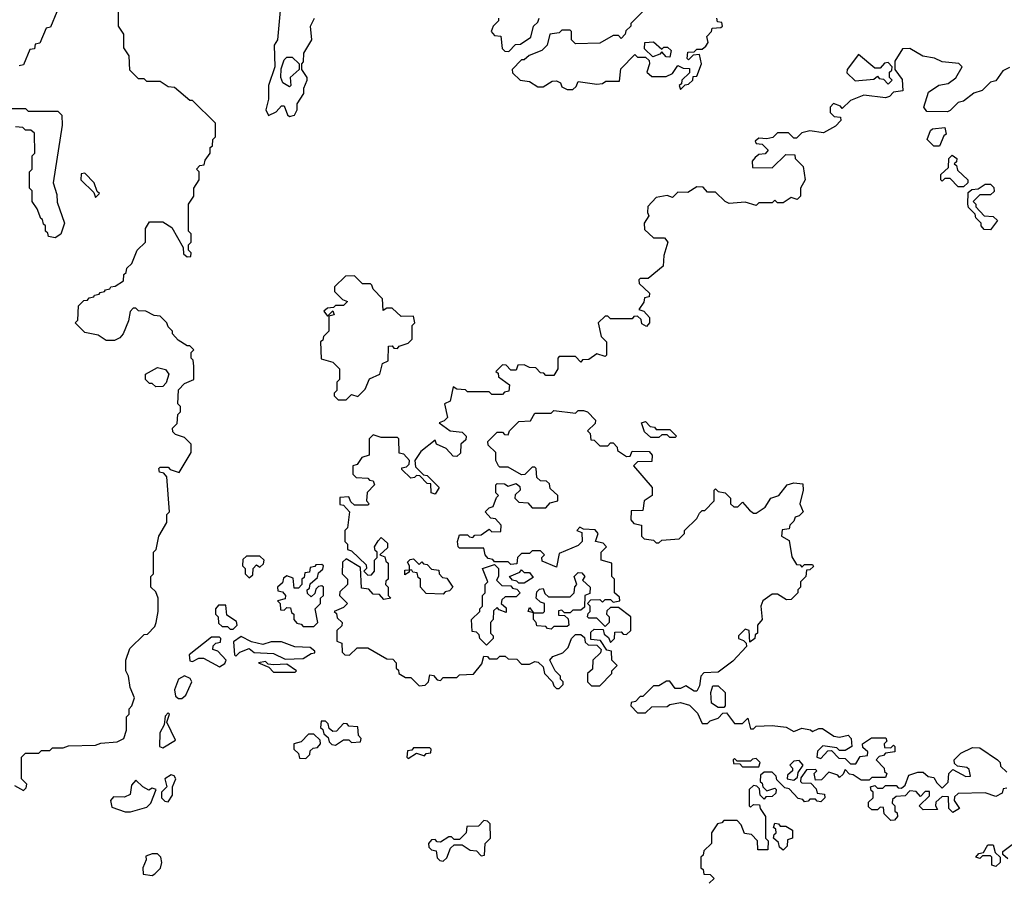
# Model space of a CAD drawing. Extents: x 2889633 to 3052318, y 540750 to 918690.
# Tile 164 of 256: x 2918794 to 2922446, y 717172 to 720359. Entities that reach past the tile are written whole.
import ezdxf

# ---------------------------------------------------------------- set-up
doc = ezdxf.new("R2010")
doc.units = 0

msp = doc.modelspace()

# ---------------------------------------------------------------- linework, layer by layer
at = {"layer": '0CON02XD'}
for points in [[(2919764.1, 720435.9), (2919750, 720285), (2919737.5, 720265), (2919740, 720185), (2919716.7, 720115), (2919716.7, 720065), (2919706.2, 720025), (2919716.4, 720003.6), (2919745, 720017.5), (2919765, 720040), (2919775, 720040), (2919786.7, 720006.7), (2919795, 720000), (2919812.5, 720005), (2919822.5, 720025), (2919823, 720047), (2919847.5, 720085), (2919847.5, 720105), (2919860, 720135), (2919860, 720145), (2919840, 720175), (2919840, 720195), (2919846.4, 720203.6), (2919847.5, 720235), (2919877.5, 720285), (2919872.5, 720335), (2919887.5, 720365)], [(2918775, 717520), (2918808.3, 717501.7), (2918818.3, 717511.7), (2918820, 717525), (2918800, 717545), (2918800, 717625), (2918815, 717640), (2918865, 717640), (2918875, 717650), (2918905, 717650), (2918915, 717660), (2918955, 717660), (2918975, 717667.5), (2919075, 717670), (2919095, 717677.5), (2919155, 717682.5), (2919180, 717695), (2919190, 717725), (2919190, 717775), (2919200, 717785), (2919200, 717805), (2919210, 717815), (2919220, 717845), (2919203, 717883), (2919197.5, 717925), (2919187.5, 717945), (2919187.5, 717985), (2919201.7, 718028.3), (2919255, 718080), (2919268.3, 718081.7), (2919295, 718110), (2919300, 718125), (2919307.5, 718165), (2919307.5, 718215), (2919298.3, 718238.3), (2919280, 718255), (2919280, 718295), (2919290, 718305), (2919290, 718385), (2919300, 718395), (2919310, 718445), (2919340, 718495), (2919340, 718525), (2919350, 718535), (2919340, 718665), (2919328.3, 718678.3), (2919311.7, 718681.7), (2919310, 718695), (2919315, 718700), (2919345, 718700), (2919351.7, 718691.7), (2919385, 718680), (2919430, 718755), (2919430, 718785), (2919405, 718810), (2919371.7, 718821.7), (2919361.7, 718831.7), (2919360, 718845), (2919378.3, 718861.7), (2919380, 718895), (2919390, 718905), (2919390, 718925), (2919380, 718935), (2919383, 718987), (2919405, 719010), (2919440, 719025), (2919440, 719075), (2919437, 719097), (2919430, 719105), (2919430, 719125), (2919440, 719135), (2919425, 719150), (2919415, 719150), (2919381.7, 719171.7), (2919360, 719195), (2919360, 719205), (2919345, 719220), (2919340, 719235), (2919315, 719260), (2919293, 719263), (2919261.7, 719278.3), (2919235, 719280), (2919225, 719290), (2919215, 719290), (2919203, 719277), (2919197, 719243), (2919177.5, 719195), (2919165, 719180), (2919145, 719170), (2919115, 719170), (2919085, 719190), (2919035, 719200), (2919000, 719235), (2919010, 719245), (2919011.7, 719298.3), (2919031.7, 719318.3), (2919045, 719320), (2919051.7, 719328.3), (2919068.3, 719331.7), (2919071.7, 719338.3), (2919088.3, 719341.7), (2919091.7, 719348.3), (2919108.3, 719351.7), (2919111.7, 719358.3), (2919128.3, 719361.7), (2919131.7, 719368.3), (2919148.3, 719371.7), (2919178.3, 719391.7), (2919180, 719415), (2919188.3, 719421.7), (2919191.7, 719438.3), (2919210, 719455), (2919230, 719505), (2919260, 719535), (2919260, 719585), (2919275, 719610), (2919325, 719610), (2919358.3, 719588.3), (2919400, 719515), (2919401.7, 719491.7), (2919415, 719480), (2919428.3, 719481.7), (2919430, 719495), (2919420, 719505), (2919420, 719525), (2919430, 719535), (2919430, 719565), (2919420, 719575), (2919420, 719675), (2919440, 719705), (2919440, 719735), (2919460, 719765), (2919460, 719795), (2919450, 719805), (2919461.7, 719818.3), (2919478.3, 719821.7), (2919481.7, 719838.3), (2919500, 719865), (2919500, 719885), (2919508.3, 719891.7), (2919510, 719915), (2919520, 719925), (2919520, 719975), (2919435, 720060), (2919425, 720060), (2919368.3, 720108.3), (2919345, 720110), (2919315, 720130), (2919265, 720130), (2919255, 720140), (2919235, 720140), (2919201.7, 720171.7), (2919200, 720225), (2919180, 720255), (2919180, 720305), (2919160, 720335), (2919160, 720405)], [(2918931.7, 720388.3), (2918908.3, 720331.7), (2918891.7, 720328.3), (2918868.3, 720271.7), (2918851.7, 720268.3), (2918848.3, 720251.7), (2918831.7, 720248.3), (2918808.3, 720191.7), (2918791.7, 720188.3)], [(2921105, 720390), (2921060, 720345), (2921060, 720335), (2921041.7, 720318.3), (2921040, 720305), (2921025, 720290), (2921015, 720300), (2920995, 720300), (2920945, 720272.5), (2920855, 720270), (2920840, 720285), (2920840, 720315), (2920835, 720320), (2920805, 720320), (2920795, 720310), (2920760, 720305), (2920750, 720265), (2920730, 720245), (2920683, 720227), (2920665, 720210), (2920655, 720210), (2920620, 720175), (2920621.7, 720161.7), (2920650, 720135), (2920685, 720130), (2920715, 720110), (2920735, 720110), (2920768.3, 720131.7), (2920785, 720132.5), (2920800, 720125), (2920805, 720110), (2920825, 720100), (2920845, 720100), (2920858.3, 720111.7), (2920865, 720130), (2920935, 720120), (2920955, 720122.5), (2920968.3, 720131.7), (2921018.3, 720131.7), (2921023, 720177), (2921075, 720230), (2921085, 720220), (2921115, 720220), (2921128.3, 720208.3), (2921130, 720195), (2921120, 720165), (2921138.3, 720148.3), (2921191.7, 720148.3), (2921215, 720160), (2921235, 720190), (2921255, 720180), (2921278.3, 720178.3), (2921278.3, 720161.7), (2921250, 720135), (2921248.3, 720121.7), (2921240, 720115), (2921245, 720100)], [(2920570, 720365), (2920570, 720355), (2920550, 720335), (2920542.5, 720315), (2920555, 720300), (2920578.3, 720298.3), (2920583, 720253), (2920593, 720243), (2920608.3, 720241.7), (2920633, 720267), (2920651.7, 720268.3), (2920690, 720295), (2920700, 720335), (2920715, 720350), (2920720, 720365)], [(2921245, 720100), (2921261.7, 720118.3), (2921275, 720120), (2921290, 720135), (2921291.7, 720148.3), (2921305, 720150), (2921322.5, 720195), (2921315, 720230), (2921291.7, 720228.3), (2921275, 720210), (2921270, 720215), (2921271.7, 720238.3), (2921295, 720240), (2921305, 720250), (2921325, 720250), (2921339.3, 720260.7), (2921347.5, 720275), (2921343, 720297), (2921360, 720315), (2921361.7, 720328.3), (2921395, 720330), (2921400, 720335), (2921398.3, 720348.3), (2921381.7, 720351.7), (2921380, 720365)], [(2921205, 720220), (2921191.7, 720221.7), (2921175, 720240), (2921168.3, 720231.7), (2921141.7, 720221.7), (2921111.7, 720251.7), (2921112.5, 720275), (2921145, 720277.5), (2921175, 720250), (2921183, 720257), (2921197, 720257), (2921210, 720245), (2921205, 720220)], [(2922465, 720182.5), (2922440.7, 720169.3), (2922415, 720132.5), (2922395, 720127.5), (2922363.6, 720096.4), (2922333, 720087), (2922295, 720057.5), (2922275, 720052.5), (2922245, 720022.5), (2922235, 720017.5), (2922158.3, 720018.3), (2922147.5, 720035), (2922165, 720090), (2922203, 720117), (2922237, 720123), (2922266.4, 720143.6), (2922290, 720185), (2922277, 720197), (2922215, 720203.3), (2922186.4, 720216.4), (2922143.6, 720223.6), (2922095, 720252.5), (2922068.3, 720251.7), (2922040, 720205), (2922040, 720175), (2922067, 720137), (2922070, 720095), (2922035, 720090), (2922020, 720075), (2922005, 720070), (2921925, 720080), (2921875, 720060), (2921845, 720030), (2921838.3, 720038.3), (2921811.7, 720048.3), (2921800, 720035), (2921800, 720015), (2921815, 720000), (2921838.3, 719998.3), (2921840, 719985), (2921820, 719965), (2921775, 719940), (2921725, 719947.5), (2921695, 719940), (2921675, 719920), (2921665, 719920), (2921645, 719940), (2921605, 719940), (2921587, 719923), (2921565, 719917.5), (2921535, 719920), (2921521.7, 719908.3), (2921525, 719900), (2921548.3, 719898.3), (2921570, 719875), (2921558.3, 719861.7), (2921535, 719860), (2921521.7, 719848.3), (2921510, 719835), (2921511.7, 719811.7), (2921585, 719810), (2921635, 719860), (2921668.3, 719858.3), (2921670, 719845), (2921700, 719815), (2921707.5, 719765), (2921690, 719735), (2921690, 719705), (2921677, 719693), (2921655, 719700), (2921625, 719680), (2921605, 719680), (2921595, 719690), (2921585, 719680), (2921535, 719680), (2921525, 719670), (2921485, 719682.5), (2921425, 719677.5), (2921410, 719685), (2921375, 719720), (2921345, 719720), (2921328.3, 719738.3), (2921305, 719740), (2921271.7, 719718.3), (2921235, 719720), (2921215, 719700), (2921195, 719707.5), (2921155, 719700), (2921123, 719667), (2921122.5, 719645), (2921127.5, 719632.5), (2921110, 719605), (2921111.7, 719581.7), (2921145, 719550), (2921185, 719550), (2921197.5, 719535), (2921182.5, 719485), (2921180, 719445), (2921125, 719400), (2921095, 719400), (2921090, 719395), (2921091.7, 719381.7), (2921130, 719345), (2921128.3, 719331.7), (2921111.7, 719328.3), (2921108.3, 719311.7), (2921090, 719285), (2921108.3, 719278.3), (2921130, 719255), (2921130, 719235), (2921118.3, 719221.7), (2921101.7, 719231.7), (2921098.3, 719248.3), (2921085, 719260), (2921071.7, 719258.3), (2921065, 719250), (2920985, 719250), (2920975, 719260), (2920965, 719260), (2920940, 719235), (2920950, 719185), (2920970, 719165), (2920970, 719115), (2920965, 719110), (2920935, 719120), (2920905, 719100), (2920881.7, 719098.3), (2920875, 719090), (2920855, 719110), (2920795, 719110), (2920790, 719105), (2920790, 719065), (2920775, 719040), (2920745, 719040), (2920738.3, 719048.3), (2920725, 719050), (2920708.3, 719068.3), (2920685, 719070), (2920665, 719080), (2920641.7, 719078.3), (2920635, 719060), (2920615, 719060), (2920598.3, 719078.3), (2920585, 719080), (2920560, 719055), (2920568.3, 719048.3), (2920570, 719035), (2920610, 719005), (2920608.3, 718981.7), (2920591.7, 718978.3), (2920585, 718970), (2920545, 718970), (2920535, 718980), (2920455, 718980), (2920447, 718987), (2920415, 718990), (2920401.7, 718998.3), (2920390, 718945), (2920370, 718935), (2920380, 718885), (2920368.3, 718871.7), (2920350, 718865), (2920390, 718835), (2920435, 718830), (2920450, 718815), (2920448.3, 718801.7), (2920430, 718785), (2920428.3, 718751.7), (2920415, 718740), (2920401.7, 718741.7), (2920375, 718770), (2920340, 718785), (2920335, 718800), (2920281.7, 718758.3), (2920260, 718725), (2920261.7, 718701.7), (2920291.7, 718671.7), (2920305, 718670), (2920350, 718625), (2920335, 718600), (2920320, 718605), (2920318.3, 718638.3), (2920305, 718640), (2920278.3, 718668.3), (2920265, 718670), (2920258.3, 718661.7), (2920245, 718660), (2920211.7, 718691.7), (2920211.7, 718698.3), (2920228.3, 718701.7), (2920238.3, 718711.7), (2920240, 718725), (2920218.3, 718748.3), (2920201.7, 718751.7), (2920200, 718805), (2920195, 718810), (2920135, 718810), (2920105, 718820), (2920090, 718805), (2920090, 718745), (2920063.3, 718736.7), (2920045, 718710), (2920030, 718705)], [(2922015, 720120), (2922030, 720135), (2922020, 720145), (2922020, 720165), (2922028.3, 720171.7), (2922030, 720185), (2922015, 720200), (2922001.7, 720198.3), (2921985, 720180), (2921965, 720180), (2921905, 720230), (2921862.5, 720175), (2921861.7, 720161.7), (2921893, 720133), (2921961.7, 720138.3), (2921975, 720150), (2921981.7, 720141.7), (2921998.3, 720138.3), (2922015, 720120)], [(2919795, 720110), (2919770, 720125), (2919762.5, 720145), (2919763, 720177), (2919775, 720210), (2919785, 720220), (2919805, 720220), (2919830, 720195), (2919830, 720175), (2919797.5, 720145), (2919800, 720115), (2919795, 720110)], [(2918745, 720030), (2918815, 720030), (2918825, 720020), (2918935, 720020), (2918950, 720005), (2918951.7, 719968.3), (2918917.5, 719755), (2918931.7, 719711.7), (2918933, 719683), (2918960, 719605), (2918946.4, 719563.6), (2918925, 719550), (2918900, 719555), (2918898.3, 719568.3), (2918890, 719575), (2918890, 719595), (2918881.7, 719601.7), (2918878.3, 719618.3), (2918871.7, 719621.7), (2918858.3, 719658.3), (2918840, 719685), (2918840, 719725), (2918830, 719735), (2918830, 719795), (2918840, 719805), (2918840, 719855), (2918850, 719865), (2918848.3, 719938.3), (2918835, 719950), (2918815, 719950), (2918805, 719960), (2918778.3, 719961.7)], [(2922205, 719890), (2922185, 719890), (2922160, 719915), (2922171.7, 719948.3), (2922180, 719955), (2922225, 719960), (2922230, 719935), (2922221.7, 719928.3), (2922205, 719890)], [(2922295, 719740), (2922275, 719740), (2922245, 719770), (2922225, 719770), (2922215, 719760), (2922210, 719765), (2922210, 719785), (2922238.3, 719811.7), (2922240, 719845), (2922253, 719857), (2922270, 719845), (2922268.3, 719831.7), (2922260, 719825), (2922268.3, 719818.3), (2922271.7, 719801.7), (2922310, 719765), (2922310, 719755), (2922295, 719740)], [(2919075, 719700), (2919090, 719715), (2919081.7, 719721.7), (2919070, 719755), (2919035, 719790), (2919021.7, 719788.3), (2919020, 719765), (2919068.3, 719718.3), (2919075, 719700)], [(2922395, 719580), (2922371.7, 719581.7), (2922360, 719595), (2922360, 719605), (2922340, 719625), (2922338.3, 719638.3), (2922313, 719663), (2922310, 719675), (2922311.7, 719718.3), (2922325, 719730), (2922348.3, 719731.7), (2922375, 719750), (2922395, 719750), (2922407, 719737), (2922408.3, 719721.7), (2922395, 719710), (2922355, 719710), (2922330, 719685), (2922340, 719675), (2922340, 719665), (2922371.7, 719631.7), (2922405, 719630), (2922420, 719615), (2922395, 719580)], [(2920005, 718950), (2920025, 718970), (2920048.3, 718961.7), (2920075, 718990), (2920091.7, 719028.3), (2920130, 719045), (2920140, 719085), (2920160, 719095), (2920161.7, 719148.3), (2920175, 719150), (2920181.7, 719141.7), (2920195, 719140), (2920201.7, 719148.3), (2920235, 719160), (2920250, 719175), (2920250, 719225), (2920260, 719235), (2920255, 719260), (2920208.3, 719258.3), (2920175, 719290), (2920155, 719290), (2920141.7, 719281.7), (2920140, 719325), (2920105, 719360), (2920100, 719375), (2920095, 719380), (2920065, 719380), (2920035, 719410), (2920001.7, 719408.3), (2919961.7, 719368.3), (2919961.7, 719351.7), (2919991.7, 719321.7), (2920010, 719315), (2919995, 719300), (2919965, 719300), (2919958.3, 719291.7), (2919935, 719290), (2919921.7, 719278.3), (2919935, 719260), (2919955, 719280), (2919960, 719265), (2919940, 719260), (2919940, 719205), (2919920, 719185), (2919918.3, 719171.7), (2919910, 719165), (2919911.7, 719101.7), (2919955, 719090), (2919980, 719065), (2919980, 719025), (2919970, 719015), (2919970, 718985), (2919960, 718975), (2919960, 718965), (2919975, 718950), (2920005, 718950)], [(2919298.3, 718998.3), (2919285, 719010), (2919275, 719010), (2919260, 719025), (2919260, 719045), (2919305, 719070), (2919335, 719062.5), (2919346.7, 719045), (2919337, 719013), (2919325, 719000), (2919298.3, 718998.3)], [(2920030, 718705), (2920030, 718675), (2920041.7, 718661.7), (2920085, 718660), (2920091.7, 718651.7), (2920105, 718650), (2920110, 718635), (2920083, 718607), (2920080, 718575), (2920090, 718565), (2920085, 718560), (2920035, 718560), (2920021.7, 718571.7), (2920015, 718590), (2919981.7, 718588.3), (2919981.7, 718561.7), (2919995, 718560), (2920017.5, 718535), (2920010, 718475), (2920000, 718465), (2920000, 718425), (2920010, 718415), (2920010, 718395), (2920025, 718390), (2920078.3, 718338.3), (2920080, 718325), (2920070, 718315), (2920085, 718300), (2920098.3, 718301.7), (2920110, 718315), (2920110, 718355), (2920120, 718365), (2920120, 718385), (2920111.7, 718391.7), (2920110, 718405), (2920123, 718427), (2920135, 718440), (2920158.3, 718418.3), (2920158.3, 718401.7), (2920130, 718375), (2920148.3, 718368.3), (2920151.7, 718351.7), (2920160, 718345), (2920160, 718285), (2920151.7, 718278.3), (2920150, 718265), (2920160, 718255), (2920160, 718225), (2920170, 718215), (2920145, 718210), (2920128.3, 718228.3), (2920105, 718230), (2920088.3, 718248.3), (2920061.7, 718251.7), (2920058.3, 718328.3), (2920005, 718360), (2919991.7, 718348.3), (2919990, 718305), (2920010, 718285), (2920010, 718265), (2919981.7, 718238.3), (2919980, 718225), (2920010, 718195), (2919995, 718180), (2919960, 718165), (2919968.3, 718158.3), (2919971.7, 718141.7), (2919990, 718125), (2919988.3, 718111.7), (2919970, 718095), (2919970, 718055), (2919988.3, 718048.3), (2919990, 718015), (2920000, 718005), (2920017, 718003), (2920045, 718030), (2920085, 718030), (2920155, 717990), (2920178.3, 717988.3), (2920190, 717975), (2920190, 717955), (2920198.3, 717948.3), (2920200, 717935), (2920225, 717920), (2920245, 717920), (2920275, 717890), (2920298.3, 717891.7), (2920310, 717905), (2920315, 717930), (2920328.3, 717928.3), (2920341.7, 717911.7), (2920355, 717910), (2920365, 717920), (2920415, 717920), (2920425, 717930), (2920477, 717933), (2920508.3, 717971.7), (2920515, 718000), (2920528.3, 717998.3), (2920535, 717990), (2920565, 717990), (2920575, 718000), (2920595, 718000), (2920605, 717990), (2920638.3, 717988.3), (2920655, 717970), (2920685, 717970), (2920705, 717980), (2920717, 717977), (2920735, 717960), (2920740, 717935), (2920770, 717905), (2920775, 717890), (2920785, 717880), (2920795, 717880), (2920810, 717895), (2920810, 717905), (2920800, 717915), (2920800, 717925), (2920780, 717945), (2920760, 717985), (2920771.7, 717998.3), (2920808.3, 718011.7), (2920828.3, 718031.7), (2920840, 718065), (2920855, 718080), (2920875, 718080), (2920888.3, 718068.3), (2920891.7, 718051.7), (2920901.7, 718041.7), (2920935, 718040), (2920950, 718025), (2920948.3, 718011.7), (2920920, 717985), (2920918.3, 717951.7), (2920900, 717935), (2920900, 717905), (2920915, 717890), (2920945, 717890), (2920990, 717935), (2920990, 717945), (2921010, 717965), (2920990, 717985), (2920988.3, 718018.3), (2920971.7, 718021.7), (2920948.3, 718058.3), (2920911.7, 718061.7), (2920911.7, 718088.3), (2920925, 718100), (2920958.3, 718098.3), (2920961.7, 718081.7), (2920978.3, 718068.3), (2920985, 718050), (2921000, 718065), (2921001.7, 718088.3), (2921025, 718090), (2921031.7, 718081.7), (2921045, 718080), (2921060, 718095), (2921060, 718145), (2921015, 718180), (2920985, 718180), (2920971.7, 718168.3), (2920970, 718155), (2920980, 718145), (2920980, 718125), (2920965, 718110), (2920935, 718140), (2920905, 718140), (2920900, 718145), (2920901.7, 718158.3), (2920910, 718165), (2920910, 718185), (2920900, 718195), (2920911.7, 718208.3), (2920945, 718210), (2920955, 718200), (2920965, 718210), (2920985, 718210), (2920995, 718200), (2921020, 718205), (2921018.3, 718218.3), (2921000, 718235), (2921000, 718285), (2920990, 718295), (2920990, 718345), (2920950, 718355), (2920950, 718385), (2920970, 718405), (2920958.3, 718418.3), (2920930, 718425), (2920940, 718455), (2920928.3, 718468.3), (2920885, 718470), (2920871.7, 718478.3), (2920860, 718465), (2920878.3, 718458.3), (2920880, 718425), (2920865, 718410), (2920795, 718380), (2920785, 718330), (2920731.7, 718351.7), (2920730, 718365), (2920740, 718375), (2920725, 718390), (2920695, 718390), (2920685, 718380), (2920655, 718380), (2920640, 718365), (2920638.3, 718341.7), (2920615, 718340), (2920605, 718350), (2920555, 718350), (2920548.3, 718358.3), (2920531.7, 718361.7), (2920520, 718375), (2920515, 718400), (2920425, 718400), (2920420, 718405), (2920417.5, 718425), (2920425, 718450), (2920455, 718450), (2920461.7, 718441.7), (2920475, 718440), (2920481.7, 718448.3), (2920505, 718450), (2920535, 718470), (2920545, 718460), (2920578.3, 718461.7), (2920580, 718485), (2920558.3, 718508.3), (2920541.7, 718511.7), (2920520, 718535), (2920535, 718550), (2920550, 718555), (2920561.7, 718588.3), (2920570, 718595), (2920560, 718605), (2920560, 718635), (2920565, 718640), (2920591.7, 718638.3), (2920605, 718630), (2920635, 718640), (2920648.3, 718628.3), (2920650, 718615), (2920631.7, 718598.3), (2920630, 718585), (2920645, 718570), (2920678.3, 718568.3), (2920695, 718550), (2920745, 718550), (2920761.7, 718568.3), (2920790, 718575), (2920790, 718595), (2920761.7, 718621.7), (2920758.3, 718638.3), (2920748.3, 718648.3), (2920725, 718650), (2920711.7, 718661.7), (2920710, 718695), (2920705, 718700), (2920695, 718700), (2920667, 718673), (2920655, 718672.5), (2920605, 718700), (2920575, 718700), (2920570, 718705), (2920560, 718725), (2920560, 718755), (2920531.7, 718781.7), (2920530, 718795), (2920565, 718830), (2920585, 718830), (2920591.7, 718821.7), (2920605, 718820), (2920610, 718835), (2920635, 718860), (2920645, 718870), (2920688.3, 718871.7), (2920705, 718900), (2920765, 718900), (2920775, 718910), (2920855, 718900), (2920865, 718910), (2920885, 718910), (2920900, 718905), (2920930, 718875), (2920928.3, 718861.7), (2920900, 718835), (2920910, 718825), (2920911.7, 718801.7), (2920925, 718800), (2920945, 718780), (2920975, 718780), (2920985, 718790), (2920995, 718790), (2921010, 718775), (2921011.7, 718761.7), (2921045, 718740), (2921058.3, 718741.7), (2921065, 718760), (2921128.3, 718758.3), (2921140, 718745), (2921138.3, 718721.7), (2921085, 718720), (2921070, 718705), (2921140, 718625), (2921140, 718595), (2921110, 718575), (2921105, 718540), (2921061.7, 718538.3), (2921060, 718505), (2921071.7, 718491.7), (2921100, 718485), (2921100, 718445), (2921110, 718435), (2921145, 718430), (2921155, 718420), (2921165, 718420), (2921175, 718430), (2921240, 718435), (2921260, 718455), (2921260, 718465), (2921305, 718510), (2921315, 718530), (2921325, 718540), (2921335, 718540), (2921370, 718575), (2921370, 718615), (2921375, 718620), (2921385, 718610), (2921410, 718605), (2921430, 718585), (2921430, 718565), (2921443, 718553), (2921457, 718553), (2921475, 718570), (2921500.7, 718540.7), (2921515, 718530), (2921525, 718530), (2921558.3, 718551.7), (2921580, 718585), (2921610, 718595), (2921640, 718635), (2921665, 718642.5), (2921698.3, 718638.3), (2921700, 718615), (2921687.5, 718565), (2921700, 718535), (2921685, 718520), (2921670, 718515), (2921665, 718500), (2921650, 718485), (2921648.3, 718471.7), (2921621.7, 718468.3), (2921620, 718445), (2921648.3, 718428.3), (2921658.3, 718368.3), (2921675, 718340), (2921688.3, 718338.3), (2921695, 718330), (2921705, 718340), (2921735, 718340), (2921738.3, 718331.7), (2921725, 718320), (2921711.7, 718318.3), (2921710, 718295), (2921690, 718275), (2921690, 718255), (2921680, 718245), (2921680, 718235), (2921655, 718210), (2921638.3, 718208.3), (2921605, 718230), (2921585, 718230), (2921550, 718205), (2921542.5, 718185), (2921547.5, 718135), (2921530, 718115), (2921530, 718085), (2921521.7, 718078.3), (2921520, 718065), (2921501.7, 718051.7), (2921500, 718095), (2921485, 718100), (2921460, 718075), (2921460, 718065), (2921478.3, 718058.3), (2921488.3, 718048.3), (2921490, 718035), (2921439.3, 717980.7), (2921385, 717940), (2921331.7, 717938.3), (2921320, 717925), (2921315, 717890)], [(2921225, 718810), (2921205, 718810), (2921195, 718820), (2921175, 718820), (2921165, 718810), (2921135, 718810), (2921111.7, 718831.7), (2921100, 718865), (2921115, 718870), (2921131.7, 718851.7), (2921148.3, 718848.3), (2921155, 718840), (2921205, 718840), (2921230, 718815), (2921225, 718810)], [(2919645, 718290), (2919658.3, 718301.7), (2919660, 718325), (2919671.7, 718338.3), (2919685, 718330), (2919698.3, 718341.7), (2919700, 718355), (2919685, 718370), (2919635, 718370), (2919621.7, 718358.3), (2919620, 718335), (2919630, 718325), (2919630, 718305), (2919645, 718290)], [(2919885, 718110), (2919900, 718125), (2919890, 718175), (2919910, 718195), (2919910, 718215), (2919920, 718225), (2919920, 718255), (2919915, 718260), (2919901.7, 718258.3), (2919891.7, 718248.3), (2919888.3, 718231.7), (2919875, 718220), (2919861.7, 718231.7), (2919860, 718245), (2919868.3, 718251.7), (2919871.7, 718268.3), (2919898.3, 718291.7), (2919901.7, 718308.3), (2919918.3, 718321.7), (2919920, 718335), (2919915, 718340), (2919891.7, 718338.3), (2919888.3, 718331.7), (2919871.7, 718328.3), (2919868.3, 718311.7), (2919851.7, 718308.3), (2919848.3, 718291.7), (2919840, 718285), (2919840, 718265), (2919828.3, 718251.7), (2919811.7, 718251.7), (2919808.3, 718288.3), (2919785, 718297.5), (2919771.7, 718288.3), (2919768.3, 718271.7), (2919750, 718255), (2919751.7, 718241.7), (2919768.3, 718238.3), (2919780, 718225), (2919778.3, 718211.7), (2919750, 718205), (2919760, 718195), (2919761.7, 718171.7), (2919775, 718170), (2919785, 718180), (2919798.3, 718178.3), (2919801.7, 718161.7), (2919810, 718155), (2919810, 718135), (2919821.7, 718121.7), (2919838.3, 718118.3), (2919845, 718110), (2919885, 718110)], [(2920365, 718230), (2920301.7, 718231.7), (2920280, 718255), (2920280, 718285), (2920271.7, 718291.7), (2920268.3, 718308.3), (2920251.7, 718311.7), (2920248.3, 718318.3), (2920240, 718320), (2920238.3, 718311.7), (2920221.7, 718301.7), (2920221.7, 718318.3), (2920240, 718320), (2920240, 718335), (2920231.7, 718348.3), (2920241.7, 718358.3), (2920255, 718360), (2920275, 718340), (2920285, 718350), (2920291.7, 718341.7), (2920305, 718340), (2920321.7, 718321.7), (2920348.3, 718318.3), (2920350, 718305), (2920361.7, 718291.7), (2920378.3, 718288.3), (2920400, 718255), (2920388.3, 718241.7), (2920371.7, 718238.3), (2920365, 718230)], [(2920525, 718040), (2920500, 718065), (2920498.3, 718078.3), (2920488.3, 718088.3), (2920471.7, 718091.7), (2920470, 718135), (2920500, 718165), (2920500, 718175), (2920510, 718185), (2920510, 718225), (2920520, 718235), (2920520, 718265), (2920530, 718275), (2920510, 718325), (2920555, 718340), (2920570, 718325), (2920570, 718295), (2920561.7, 718281.7), (2920581.7, 718261.7), (2920615, 718260), (2920621.7, 718251.7), (2920638.3, 718248.3), (2920650, 718235), (2920635, 718220), (2920595, 718220), (2920581.7, 718208.3), (2920580, 718195), (2920598.3, 718178.3), (2920598.3, 718161.7), (2920571.7, 718171.7), (2920565, 718180), (2920551.7, 718168.3), (2920550, 718135), (2920540, 718125), (2920540, 718085), (2920550, 718075), (2920550, 718065), (2920525, 718040)], [(2920665, 718270), (2920645, 718270), (2920638.3, 718278.3), (2920621.7, 718281.7), (2920610, 718295), (2920648.3, 718311.7), (2920655, 718320), (2920665, 718310), (2920685, 718310), (2920698.3, 718291.7), (2920665, 718270)], [(2920765, 718100), (2920751.7, 718101.7), (2920745, 718110), (2920711.7, 718111.7), (2920710, 718125), (2920700, 718135), (2920700, 718160), (2920680, 718165), (2920685, 718180), (2920700, 718160), (2920735, 718160), (2920740, 718165), (2920740, 718195), (2920725, 718200), (2920710, 718215), (2920711.7, 718238.3), (2920721.7, 718248.3), (2920735, 718250), (2920741.7, 718231.7), (2920755, 718220), (2920835, 718220), (2920850, 718235), (2920853, 718257), (2920860, 718265), (2920850, 718295), (2920865, 718310), (2920878.3, 718308.3), (2920890, 718295), (2920881.7, 718281.7), (2920910, 718255), (2920908.3, 718231.7), (2920890, 718225), (2920888.3, 718181.7), (2920875, 718170), (2920845, 718170), (2920835, 718160), (2920815, 718160), (2920805, 718170), (2920791.7, 718168.3), (2920791.7, 718151.7), (2920815, 718150), (2920828.3, 718138.3), (2920830, 718115), (2920825, 718110), (2920775, 718110), (2920765, 718100)], [(2919585, 718100), (2919600, 718115), (2919598.3, 718128.3), (2919561.7, 718151.7), (2919558.3, 718188.3), (2919531.7, 718188.3), (2919520, 718175), (2919520, 718155), (2919530, 718145), (2919531.7, 718121.7), (2919545, 718110), (2919565, 718110), (2919575, 718100), (2919585, 718100)], [(2919778.3, 717988.3), (2919845, 717991.2), (2919875, 718010), (2919888.3, 718011.7), (2919888.3, 718018.3), (2919871.7, 718031.7), (2919813.8, 718033.8), (2919765, 718052.5), (2919727, 718053), (2919695, 718042.5), (2919653, 718053), (2919615, 718072.5), (2919587, 718053), (2919590, 718005), (2919595, 718000), (2919610, 718015), (2919645, 718027.5), (2919663, 718013), (2919735, 718010), (2919778.3, 717988.3)], [(2919535, 717960), (2919555, 717972.5), (2919560, 717985), (2919528.3, 718018.3), (2919510, 718025), (2919511.7, 718038.3), (2919521.7, 718048.3), (2919538.3, 718051.7), (2919540, 718065), (2919535, 718070), (2919505, 718070), (2919422.5, 718005), (2919425, 717982.5), (2919435, 717980), (2919458.3, 717991.7), (2919475, 717992.5), (2919535, 717960)], [(2919815, 717940), (2919820, 717945), (2919785, 717970), (2919735, 717967.5), (2919715, 717970), (2919705, 717980), (2919680, 717975), (2919718.3, 717958.3), (2919735, 717940), (2919815, 717940)], [(2919383, 717843), (2919395, 717843.3), (2919410, 717855), (2919432.5, 717905), (2919426.4, 717916.4), (2919405, 717926.7), (2919382.5, 717915), (2919367.5, 717875), (2919371.7, 717851.7), (2919383, 717843)], [(2921315, 717890), (2921305, 717870), (2921295, 717870), (2921265, 717890), (2921245, 717880), (2921225, 717880), (2921205, 717907.5), (2921193, 717907), (2921165, 717890), (2921145, 717890), (2921105, 717850), (2921095, 717850), (2921078.3, 717831.7), (2921061.7, 717828.3), (2921060, 717815), (2921085, 717790), (2921115, 717790), (2921138.3, 717811.7), (2921195, 717812.5), (2921205, 717820), (2921245, 717827.5), (2921278.3, 717818.3), (2921308.3, 717788.3), (2921325, 717750), (2921345, 717750), (2921355, 717760), (2921385, 717770), (2921401.7, 717788.3), (2921415, 717790), (2921445, 717750), (2921475, 717750), (2921495, 717770), (2921505, 717730), (2921515, 717730), (2921525, 717740), (2921585, 717742.5), (2921637, 717737), (2921665, 717720), (2921695, 717732.5), (2921727, 717727), (2921735, 717720), (2921758.3, 717731.7), (2921771.7, 717731.7), (2921813, 717703), (2921835, 717700), (2921867, 717707), (2921877.5, 717695), (2921880, 717665), (2921855, 717650), (2921835, 717650), (2921825, 717660), (2921773, 717667), (2921753, 717647), (2921750, 717625), (2921765, 717620), (2921791.7, 717648.3), (2921805, 717650), (2921831.7, 717621.7), (2921855, 717620), (2921875, 717600), (2921895, 717600), (2921911.7, 717628.3), (2921938.3, 717631.7), (2921940, 717645), (2921921.7, 717661.7), (2921920, 717675), (2921953, 717697), (2922007, 717697), (2922010, 717685), (2922000, 717675), (2922001.7, 717661.7), (2922025, 717660), (2922035, 717670), (2922040, 717665), (2922040, 717645), (2922005, 717640), (2921998.3, 717631.7), (2921981.7, 717628.3), (2921970, 717615), (2922000, 717585), (2922001.7, 717571.7), (2922010, 717565), (2922005, 717550), (2921955, 717550), (2921945, 717540), (2921915, 717540), (2921885, 717560), (2921871.7, 717561.7), (2921855, 717580), (2921848.3, 717561.7), (2921835, 717550), (2921828.3, 717558.3), (2921795, 717570), (2921768.3, 717541.7), (2921745, 717540), (2921740, 717565), (2921750, 717575), (2921745, 717580), (2921711.7, 717578.3), (2921691.7, 717548.3), (2921690, 717535), (2921695, 717530), (2921728.3, 717528.3), (2921748.3, 717508.3), (2921751.7, 717491.7), (2921778.3, 717488.3), (2921780, 717475), (2921765, 717460), (2921751.7, 717461.7), (2921745, 717470), (2921725, 717470), (2921718.3, 717461.7), (2921705, 717460), (2921698.3, 717468.3), (2921681.7, 717471.7), (2921648.3, 717508.3), (2921631.7, 717511.7), (2921601.7, 717541.7), (2921600, 717555), (2921585, 717570), (2921555, 717570), (2921541.7, 717558.3), (2921540, 717535), (2921548.3, 717528.3), (2921550, 717515), (2921565, 717500), (2921595, 717510), (2921600, 717505), (2921598.3, 717491.7), (2921585, 717480), (2921561.7, 717478.3), (2921555, 717470), (2921540, 717485), (2921538.3, 717508.3), (2921528.3, 717518.3), (2921515, 717520), (2921500, 717505), (2921500, 717445), (2921505, 717440), (2921515, 717450), (2921538.3, 717448.3), (2921540, 717435), (2921560, 717405), (2921560, 717325), (2921570, 717315), (2921568.3, 717281.7), (2921531.7, 717281.7), (2921530, 717315), (2921508.3, 717338.3), (2921481.7, 717341.7), (2921470, 717375), (2921455, 717390), (2921405, 717390), (2921398.3, 717381.7), (2921381.7, 717378.3), (2921360, 717345), (2921360, 717305), (2921331.7, 717278.3), (2921328.3, 717261.7), (2921320, 717255), (2921320, 717215), (2921328.3, 717208.3), (2921331.7, 717191.7), (2921355, 717190), (2921370, 717175), (2921351.7, 717158.3)], [(2921405, 717810), (2921385, 717810), (2921360, 717825), (2921357.5, 717865), (2921365, 717890), (2921385, 717890), (2921410, 717865), (2921410, 717815), (2921405, 717810)], [(2919325, 717660), (2919371.7, 717688.3), (2919340, 717755), (2919350, 717785), (2919345, 717790), (2919333, 717777), (2919330, 717745), (2919313.8, 717715), (2919312.5, 717665), (2919325, 717660)], [(2919965, 717670), (2919995, 717690), (2920015, 717690), (2920025, 717680), (2920058.3, 717681.7), (2920060, 717695), (2920050, 717705), (2920048.3, 717738.3), (2920015, 717740), (2920008.3, 717748.3), (2919995, 717750), (2919968.3, 717721.7), (2919955, 717720), (2919941.7, 717731.7), (2919938.3, 717748.3), (2919928.3, 717758.3), (2919911.7, 717758.3), (2919910, 717735), (2919918.3, 717728.3), (2919921.7, 717711.7), (2919938.3, 717698.3), (2919941.7, 717681.7), (2919951.7, 717671.7), (2919965, 717670)], [(2919855, 717620), (2919870, 717635), (2919871.7, 717648.3), (2919881.7, 717658.3), (2919898.3, 717661.7), (2919910, 717675), (2919908.3, 717688.3), (2919885, 717710), (2919865, 717710), (2919838.3, 717681.7), (2919810, 717675), (2919810, 717655), (2919828.3, 717638.3), (2919831.7, 717621.7), (2919855, 717620)], [(2920235, 717620), (2920265, 717640), (2920295, 717630), (2920301.7, 717638.3), (2920318.3, 717641.7), (2920320, 717655), (2920315, 717660), (2920255, 717660), (2920248.3, 717651.7), (2920231.7, 717648.3), (2920230, 717625), (2920235, 717620)], [(2922455, 717510), (2922441.7, 717508.3), (2922438.3, 717491.7), (2922415, 717480), (2922375, 717492.5), (2922275, 717490), (2922261.7, 717478.3), (2922260, 717465), (2922280, 717435), (2922255, 717420), (2922240, 717435), (2922238.3, 717478.3), (2922215, 717480), (2922191.7, 717458.3), (2922190, 717445), (2922198.3, 717431.7), (2922145, 717430), (2922130, 717445), (2922168.3, 717481.7), (2922168.3, 717498.3), (2922151.7, 717498.3), (2922135, 717480), (2922118.3, 717498.3), (2922095, 717500), (2922078.3, 717481.7), (2922045, 717480), (2922031.7, 717468.3), (2922030, 717455), (2922040, 717445), (2922040, 717425), (2922048.3, 717418.3), (2922050, 717405), (2922038.3, 717391.7), (2922025, 717390), (2922000, 717415), (2921998.3, 717438.3), (2921985, 717440), (2921975, 717430), (2921955, 717430), (2921941.7, 717441.7), (2921941.7, 717458.3), (2921960, 717475), (2921960, 717495), (2921951.7, 717501.7), (2921950, 717515), (2921965, 717520), (2921975, 717510), (2921995, 717510), (2922005, 717520), (2922045, 717520), (2922051.7, 717511.7), (2922065, 717510), (2922078.3, 717521.7), (2922091.7, 717558.3), (2922125, 717570), (2922145, 717570), (2922163, 717553), (2922185, 717550), (2922195, 717530), (2922215, 717510), (2922237, 717533), (2922240, 717565), (2922255, 717580), (2922303, 717553), (2922320, 717555), (2922315, 717580), (2922307, 717587), (2922271.7, 717591.7), (2922261.7, 717601.7), (2922260, 717615), (2922285, 717640), (2922328.3, 717661.7), (2922355, 717660), (2922420, 717615), (2922430, 717605), (2922431.7, 717591.7), (2922455, 717570)], [(2921535, 717590), (2921540, 717605), (2921525, 717620), (2921511.7, 717618.3), (2921505, 717610), (2921455, 717610), (2921445, 717620), (2921440, 717615), (2921441.7, 717601.7), (2921465, 717600), (2921475, 717590), (2921535, 717590)], [(2921665, 717540), (2921678.3, 717551.7), (2921681.7, 717568.3), (2921700, 717595), (2921685, 717612.5), (2921665, 717610), (2921650, 717595), (2921660, 717585), (2921660, 717575), (2921641.7, 717558.3), (2921640, 717545), (2921665, 717540)], [(2919205, 717422.5), (2919265, 717440), (2919280, 717455), (2919300, 717505), (2919285, 717510), (2919273, 717503), (2919250, 717515), (2919225, 717540), (2919208.3, 717521.7), (2919203, 717487), (2919183, 717477), (2919141.7, 717478.3), (2919130, 717465), (2919135, 717440), (2919185, 717422.5), (2919205, 717422.5)], [(2919345, 717460), (2919360, 717485), (2919360, 717515), (2919372.5, 717545), (2919366.4, 717556.4), (2919355, 717560), (2919332.5, 717545), (2919340, 717515), (2919320, 717495), (2919320, 717475), (2919331.7, 717461.7), (2919345, 717460)], [(2920365, 717240), (2920378.3, 717251.7), (2920391.7, 717288.3), (2920405, 717300), (2920435, 717300), (2920465, 717280), (2920488.3, 717278.3), (2920505, 717260), (2920518.3, 717261.7), (2920520, 717305), (2920540, 717325), (2920538.3, 717378.3), (2920528.3, 717388.3), (2920515, 717390), (2920495, 717370), (2920451.7, 717368.3), (2920450, 717345), (2920425, 717320), (2920405, 717320), (2920395, 717330), (2920385, 717330), (2920355, 717310), (2920341.7, 717311.7), (2920335, 717320), (2920321.7, 717318.3), (2920310, 717305), (2920311.7, 717291.7), (2920321.7, 717281.7), (2920338.3, 717278.3), (2920341.7, 717251.7), (2920351.7, 717241.7), (2920365, 717240)], [(2921625, 717280), (2921611.7, 717291.7), (2921608.3, 717308.3), (2921590, 717325), (2921591.7, 717338.3), (2921600, 717345), (2921598.3, 717358.3), (2921590, 717365), (2921595, 717380), (2921608.3, 717378.3), (2921615, 717370), (2921635, 717370), (2921660, 717355), (2921660, 717325), (2921641.7, 717318.3), (2921640, 717295), (2921625, 717280)], [(2922415, 717220), (2922400, 717225), (2922400, 717255), (2922395, 717260), (2922365, 717260), (2922355, 717250), (2922340, 717255), (2922351.7, 717268.3), (2922368.3, 717271.7), (2922385, 717300), (2922405, 717300), (2922411.7, 717271.7), (2922430, 717255), (2922430, 717235), (2922415, 717220)], [(2922458.3, 717248.3), (2922440, 717265), (2922440, 717275), (2922480, 717305)], [(2919285, 717186.7), (2919295, 717192.5), (2919316.2, 717213.8), (2919321.2, 717235), (2919317.5, 717255), (2919305, 717267.5), (2919285, 717267.5), (2919261.7, 717258.3), (2919262.5, 717245), (2919250, 717215), (2919251.7, 717191.7), (2919285, 717186.7)]]:
    msp.add_lwpolyline(points, dxfattribs=at)

doc.saveas('drawing.dxf')
